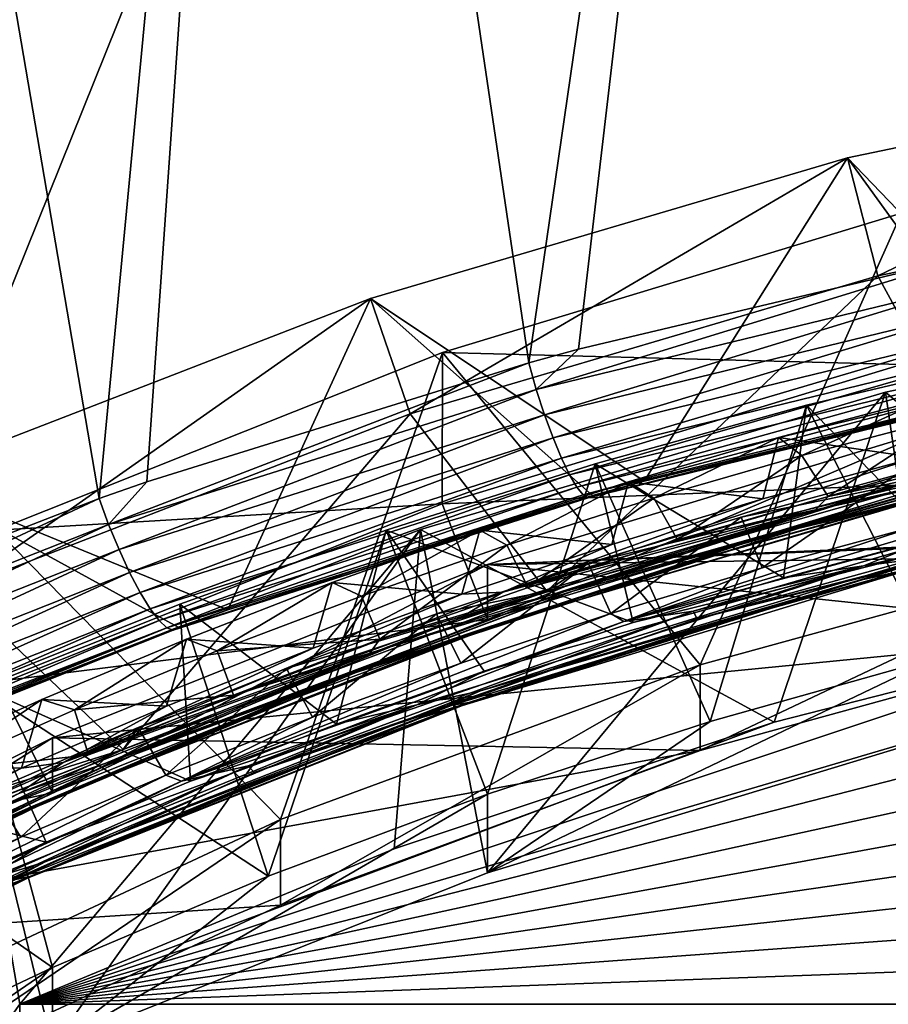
# Model space of a CAD drawing. Header units: metres. Extents: x -22 to 72, y -237 to 23.
# Tile 76 of 256: x -4.69 to -2.92, y -208.59 to -206.59. Entities that reach past the tile are written whole.
import ezdxf

# ---------------------------------------------------------------- set-up
doc = ezdxf.new("R2010")
doc.units = ezdxf.units.M
doc.layers.add('solid_509588_MEDIA_SW0001', color=7, linetype='CONTINUOUS')

msp = doc.modelspace()

# ---------------------------------------------------------------- linework, layer by layer
at = {"layer": 'solid_509588_MEDIA_SW0001'}
for points in [[(-5.380874, -202.106857, 291.296936), (-5.324293, -208.660095, 291.302521), (-2.690203, -202.120148, 291.405426)], [(-5.324293, -208.660095, 291.302521), (-2.662854, -208.680145, 291.407227), (-2.690203, -202.120148, 291.405426)], [(-4.52867, -207.558411, 265.897369), (-5.297954, -207.857483, 266.065216), (-5.171551, -203.800064, 265.841888)], [(-4.52867, -207.558411, 265.897369), (-5.171551, -203.800064, 265.841888), (-4.171056, -203.79953, 265.655518)], [(-4.431764, -207.524582, 265.878204), (-4.52867, -207.558411, 265.897369), (-4.171056, -203.79953, 265.655518)], [(-3.655378, -207.283325, 265.740631), (-4.431764, -207.524582, 265.878204), (-4.171056, -203.79953, 265.655518)], [(-3.655378, -207.283325, 265.740631), (-4.171056, -203.79953, 265.655518), (-3.149086, -203.799026, 265.509613)], [(-3.554095, -207.255569, 265.724823), (-3.655378, -207.283325, 265.740631), (-3.149086, -203.799026, 265.509613)], [(-2.75995, -207.066925, 265.617767), (-3.554095, -207.255569, 265.724823), (-3.149086, -203.799026, 265.509613)], [(-2.75995, -207.066925, 265.617767), (-3.149086, -203.799026, 265.509613), (-2.110173, -203.798599, 265.408203)], [(-2.016724, -206.661011, 269.895935), (-3.00716, -206.866684, 269.924835), (-2.568775, -207.322449, 265.945557)], [(-2.945451, -207.106598, 269.958557), (-3.00716, -206.866684, 269.924835), (-2.016724, -206.661011, 269.895935)], [(-1.975521, -206.905197, 269.930267), (-2.945451, -207.106598, 269.958557), (-2.016724, -206.661011, 269.895935)], [(-3.00716, -206.866684, 269.924835), (-3.97701, -207.152603, 269.965027), (-3.42046, -207.5233, 266.060333)], [(-3.896178, -207.386871, 269.997955), (-3.97701, -207.152603, 269.965027), (-3.00716, -206.866684, 269.924835)], [(-2.945451, -207.106598, 269.958557), (-3.896178, -207.386871, 269.997955), (-3.00716, -206.866684, 269.924835)], [(-3.00716, -206.866684, 269.924835), (-3.42046, -207.5233, 266.060333), (-2.663298, -207.341782, 265.956482)], [(-3.00716, -206.866684, 269.924835), (-2.663298, -207.341782, 265.956482), (-2.568775, -207.322449, 265.945557)], [(-2.734314, -207.495193, 270.518097), (-2.945451, -207.106598, 269.958557), (-1.975521, -206.905197, 269.930267)], [(-3.306911, -207.896851, 274.613861), (-3.830708, -207.262314, 274.524658), (-2.897636, -206.97934, 274.484894)], [(-2.897748, -207.286774, 272.297638), (-2.897636, -206.97934, 274.484894), (-3.830708, -207.262314, 274.524658)], [(-2.429765, -207.655518, 274.579926), (-3.306911, -207.896851, 274.613861), (-2.897636, -206.97934, 274.484894)], [(-3.640101, -207.33725, 265.746582), (-3.554095, -207.255569, 265.724823), (-2.75995, -207.066925, 265.617767)], [(-3.640101, -207.33725, 265.746582), (-2.75995, -207.066925, 265.617767), (-2.748441, -207.12117, 265.624542)], [(-3.618634, -207.747086, 270.553497), (-3.896178, -207.386871, 269.997955), (-2.945451, -207.106598, 269.958557)], [(-3.618634, -207.747086, 270.553497), (-2.945451, -207.106598, 269.958557), (-2.734314, -207.495193, 270.518097)], [(-3.623097, -207.388596, 265.762695), (-3.640101, -207.33725, 265.746582), (-2.748441, -207.12117, 265.624542)], [(-3.623097, -207.388596, 265.762695), (-2.748441, -207.12117, 265.624542), (-2.735683, -207.172943, 265.641357)], [(-1.964263, -207.142563, 268.701324), (-2.374908, -207.813904, 264.470032), (-2.929882, -207.343048, 268.729523)], [(-2.828438, -208.043152, 268.827911), (-1.964263, -207.142563, 268.701324), (-2.929882, -207.343048, 268.729523)], [(-3.97701, -207.152603, 269.965027), (-4.92114, -207.517395, 270.016296), (-4.266945, -207.784836, 266.210785)], [(-4.820611, -207.744049, 270.048157), (-4.92114, -207.517395, 270.016296), (-3.97701, -207.152603, 269.965027)], [(-3.896178, -207.386871, 269.997955), (-4.820611, -207.744049, 270.048157), (-3.97701, -207.152603, 269.965027)], [(-3.97701, -207.152603, 269.965027), (-4.266945, -207.784836, 266.210785), (-3.526114, -207.552475, 266.077118)], [(-3.97701, -207.152603, 269.965027), (-3.526114, -207.552475, 266.077118), (-3.42046, -207.5233, 266.060333)], [(-3.605747, -207.435699, 265.788513), (-3.623097, -207.388596, 265.762695), (-2.735683, -207.172943, 265.641357)], [(-3.605747, -207.435699, 265.788513), (-2.735683, -207.172943, 265.641357), (-2.722698, -207.220535, 265.667755)], [(-3.588666, -207.476852, 265.823151), (-3.605747, -207.435699, 265.788513), (-2.722698, -207.220535, 265.667755)], [(-3.588666, -207.476852, 265.823151), (-2.722698, -207.220535, 265.667755), (-2.709938, -207.262253, 265.702728)], [(-4.160236, -208.210968, 274.65799), (-4.737251, -207.623032, 274.575378), (-3.830708, -207.262314, 274.524658)], [(-3.831108, -207.569839, 272.337402), (-3.830708, -207.262314, 274.524658), (-4.737251, -207.623032, 274.575378)], [(-3.306911, -207.896851, 274.613861), (-4.160236, -208.210968, 274.65799), (-3.830708, -207.262314, 274.524658)], [(-2.897748, -207.286774, 272.297638), (-3.830708, -207.262314, 274.524658), (-3.831108, -207.569839, 272.337402)], [(-3.640101, -207.33725, 265.746582), (-3.655378, -207.283325, 265.740631), (-3.554095, -207.255569, 265.724823)], [(-3.572457, -207.510635, 265.865356), (-3.588666, -207.476852, 265.823151), (-2.709938, -207.262253, 265.702728)], [(-3.572457, -207.510635, 265.865356), (-2.709938, -207.262253, 265.702728), (-2.697845, -207.296661, 265.745117)], [(-3.091094, -207.369308, 270.202118), (-2.657342, -207.266754, 270.184631), (-2.828509, -207.883118, 269.966705)], [(-2.829645, -207.637787, 270.445251), (-2.657342, -207.266754, 270.184631), (-3.091094, -207.369308, 270.202118)], [(-4.509489, -207.611893, 265.902222), (-4.431764, -207.524582, 265.878204), (-3.655378, -207.283325, 265.740631)], [(-4.509489, -207.611893, 265.902222), (-3.655378, -207.283325, 265.740631), (-3.640101, -207.33725, 265.746582)], [(-2.897748, -207.286774, 272.297638), (-3.831108, -207.569839, 272.337402), (-2.828509, -207.528229, 272.491882)], [(-3.557695, -207.535828, 265.913666), (-3.572457, -207.510635, 265.865356), (-2.697845, -207.296661, 265.745117)], [(-3.557695, -207.535828, 265.913666), (-2.697845, -207.296661, 265.745117), (-2.68684, -207.322571, 265.793457)], [(-3.544901, -207.551559, 265.966339), (-3.557695, -207.535828, 265.913666), (-2.68684, -207.322571, 265.793457)], [(-3.544901, -207.551559, 265.966339), (-2.68684, -207.322571, 265.793457), (-2.677305, -207.339066, 265.846039)], [(-4.488298, -207.662674, 265.917419), (-4.509489, -207.611893, 265.902222), (-3.640101, -207.33725, 265.746582)], [(-4.488298, -207.662674, 265.917419), (-3.640101, -207.33725, 265.746582), (-3.623097, -207.388596, 265.762695)], [(-2.929882, -207.343048, 268.729523), (-3.15651, -208.013351, 264.389465), (-3.87512, -207.621719, 268.768677)], [(-3.73938, -208.319427, 268.86673), (-2.929882, -207.343048, 268.729523), (-3.87512, -207.621719, 268.768677)], [(-3.73938, -208.319427, 268.86673), (-2.828438, -208.043152, 268.827911), (-2.929882, -207.343048, 268.729523)], [(-3.53453, -207.557251, 266.021545), (-3.544901, -207.551559, 265.966339), (-2.677305, -207.339066, 265.846039)], [(-3.53453, -207.557251, 266.021545), (-2.677305, -207.339066, 265.846039), (-2.669573, -207.345596, 265.901031)], [(-3.53453, -207.557251, 266.021545), (-2.663298, -207.341782, 265.956482), (-3.42046, -207.5233, 266.060333)], [(-3.53453, -207.557251, 266.021545), (-2.669573, -207.345596, 265.901031), (-2.663298, -207.341782, 265.956482)], [(-2.929882, -207.343048, 268.729523), (-2.374908, -207.813904, 264.470032), (-3.15651, -208.013351, 264.389465)], [(-3.520597, -207.488022, 270.221924), (-3.091094, -207.369308, 270.202118), (-3.286834, -208.011642, 269.984772)], [(-3.137546, -207.719864, 270.461395), (-3.091094, -207.369308, 270.202118), (-3.520597, -207.488022, 270.221924)], [(-3.091094, -207.369308, 270.202118), (-2.828509, -207.883118, 269.966705), (-3.286834, -208.011642, 269.984772)], [(-3.147924, -207.435028, 271.732544), (-3.100406, -207.471069, 271.3797), (-2.840652, -207.353577, 271.716583)], [(-3.147924, -207.435028, 271.732544), (-2.840652, -207.353577, 271.716583), (-2.869394, -207.475494, 271.673889)], [(-3.137546, -207.719864, 270.461395), (-2.829645, -207.637787, 270.445251), (-3.091094, -207.369308, 270.202118)], [(-2.840652, -207.353577, 271.716583), (-3.100406, -207.471069, 271.3797), (-2.797189, -207.392014, 271.364136)], [(-3.072583, -207.582062, 271.471985), (-2.154132, -207.369171, 271.428619), (-3.046627, -207.55481, 271.451721)], [(-2.657987, -207.492355, 271.474152), (-2.154132, -207.369171, 271.428619), (-3.072583, -207.582062, 271.471985)], [(-2.154132, -207.369171, 271.428619), (-2.738009, -207.47525, 271.435944), (-3.046627, -207.55481, 271.451721)], [(-4.480114, -208.068329, 270.598633), (-4.820611, -207.744049, 270.048157), (-3.896178, -207.386871, 269.997955)], [(-4.466658, -207.709137, 265.942535), (-4.488298, -207.662674, 265.917419), (-3.623097, -207.388596, 265.762695)], [(-4.480114, -208.068329, 270.598633), (-3.896178, -207.386871, 269.997955), (-3.618634, -207.747086, 270.553497)], [(-4.466658, -207.709137, 265.942535), (-3.623097, -207.388596, 265.762695), (-3.605747, -207.435699, 265.788513)], [(-3.105561, -207.618866, 271.523315), (-2.18971, -207.402939, 271.479492), (-2.657987, -207.492355, 271.474152)], [(-2.799292, -207.54277, 271.534973), (-2.18971, -207.402939, 271.479492), (-3.105561, -207.618866, 271.523315)], [(-2.797189, -207.392014, 271.364136), (-3.100406, -207.471069, 271.3797), (-3.046627, -207.55481, 271.451721)], [(-2.797189, -207.392014, 271.364136), (-3.046627, -207.55481, 271.451721), (-2.738009, -207.47525, 271.435944)], [(-3.739433, -207.804489, 272.530731), (-3.739367, -207.69313, 273.322937), (-2.828429, -207.41687, 273.284119)], [(-2.828509, -207.528229, 272.491882), (-3.739433, -207.804489, 272.530731), (-2.828429, -207.41687, 273.284119)], [(2.828438, -207.41687, 273.284119), (-2.828429, -207.41687, 273.284119), (-3.739367, -207.69313, 273.322937)], [(-0.629339, -207.57164, 273.305847), (2.828438, -207.41687, 273.284119), (-3.739367, -207.69313, 273.322937)], [(-2.264896, -207.414444, 271.568359), (-2.854671, -207.555161, 271.569672), (-3.181382, -207.637283, 271.613251)], [(-2.264896, -207.414444, 271.568359), (-3.181382, -207.637283, 271.613251), (-2.670042, -207.490631, 271.611847)], [(-4.445353, -207.749573, 265.976746), (-4.466658, -207.709137, 265.942535), (-3.605747, -207.435699, 265.788513)], [(-4.445353, -207.749573, 265.976746), (-3.605747, -207.435699, 265.788513), (-3.588666, -207.476852, 265.823151)], [(-3.452763, -207.524841, 271.749725), (-3.401374, -207.558289, 271.396454), (-3.147924, -207.435028, 271.732544)], [(-3.452763, -207.524841, 271.749725), (-3.147924, -207.435028, 271.732544), (-3.179276, -207.559341, 271.690308)], [(-3.147924, -207.435028, 271.732544), (-3.401374, -207.558289, 271.396454), (-3.100406, -207.471069, 271.3797)], [(-3.147924, -207.435028, 271.732544), (-2.869394, -207.475494, 271.673889), (-3.179276, -207.559341, 271.690308)], [(-4.425154, -207.782562, 266.018738), (-4.445353, -207.749573, 265.976746), (-3.588666, -207.476852, 265.823151)], [(-4.425154, -207.782562, 266.018738), (-3.588666, -207.476852, 265.823151), (-3.572457, -207.510635, 265.865356)], [(-3.945426, -207.622787, 270.244019), (-3.520597, -207.488022, 270.221924), (-3.739433, -208.159378, 270.005524)], [(-3.443184, -207.810532, 270.47879), (-3.520597, -207.488022, 270.221924), (-3.945426, -207.622787, 270.244019)], [(-3.520597, -207.488022, 270.221924), (-3.286834, -208.011642, 269.984772), (-3.739433, -208.159378, 270.005524)], [(-3.708186, -207.749176, 271.709229), (-3.179276, -207.559341, 271.690308), (-2.869394, -207.475494, 271.673889)], [(-2.79541, -207.481201, 271.657776), (-3.708186, -207.749176, 271.709229), (-2.869394, -207.475494, 271.673889)], [(-2.885695, -207.526184, 271.644653), (-3.708186, -207.749176, 271.709229), (-2.79541, -207.481201, 271.657776)], [(-3.443184, -207.810532, 270.47879), (-3.137546, -207.719864, 270.461395), (-3.520597, -207.488022, 270.221924)], [(-3.100406, -207.471069, 271.3797), (-3.401374, -207.558289, 271.396454), (-3.353019, -207.64296, 271.468719)], [(-3.100406, -207.471069, 271.3797), (-3.353019, -207.64296, 271.468719), (-3.046627, -207.55481, 271.451721)], [(-3.618634, -207.747086, 270.553497), (-2.734314, -207.495193, 270.518097), (-3.534519, -207.690353, 270.759369)], [(-2.670042, -207.490631, 271.611847), (-3.582275, -207.747955, 271.661774), (-2.885695, -207.526184, 271.644653)], [(-3.181382, -207.637283, 271.613251), (-3.582275, -207.747955, 271.661774), (-2.670042, -207.490631, 271.611847)], [(-3.565563, -207.746735, 271.52356), (-2.657987, -207.492355, 271.474152), (-3.072583, -207.582062, 271.471985)], [(-3.105561, -207.618866, 271.523315), (-2.657987, -207.492355, 271.474152), (-3.565563, -207.746735, 271.52356)], [(-2.734314, -207.495193, 270.518097), (-3.223537, -207.596329, 270.741486), (-3.534519, -207.690353, 270.759369)], [(-2.734314, -207.495193, 270.518097), (-2.909976, -207.511047, 270.724854), (-3.223537, -207.596329, 270.741486)], [(-2.97501, -207.695496, 270.471588), (-2.055904, -207.490906, 270.429443), (-2.829645, -207.637787, 270.445251)], [(-2.84885, -207.679031, 270.488342), (-2.055904, -207.490906, 270.429443), (-2.97501, -207.695496, 270.471588)], [(-4.92114, -207.517395, 270.016296), (-5.104138, -208.109253, 266.394684), (-4.36806, -207.820435, 266.23111)], [(-4.92114, -207.517395, 270.016296), (-4.36806, -207.820435, 266.23111), (-4.266945, -207.784836, 266.210785)], [(-4.509489, -207.611893, 265.902222), (-4.52867, -207.558411, 265.897369), (-4.431764, -207.524582, 265.878204)], [(-4.406793, -207.80687, 266.067017), (-4.425154, -207.782562, 266.018738), (-3.572457, -207.510635, 265.865356)], [(-4.406793, -207.80687, 266.067017), (-3.572457, -207.510635, 265.865356), (-3.557695, -207.535828, 265.913666)], [(-3.831108, -207.569839, 272.337402), (-3.739433, -207.804489, 272.530731), (-2.828509, -207.528229, 272.491882)], [(-2.885695, -207.526184, 271.644653), (-3.798408, -207.802856, 271.697418), (-3.708186, -207.749176, 271.709229)], [(-3.582275, -207.747955, 271.661774), (-3.798408, -207.802856, 271.697418), (-2.885695, -207.526184, 271.644653)], [(-3.755131, -207.623032, 271.768127), (-3.699872, -207.653641, 271.414368), (-3.452763, -207.524841, 271.749725)], [(-3.755131, -207.623032, 271.768127), (-3.452763, -207.524841, 271.749725), (-3.486824, -207.651855, 271.707947)], [(-3.452763, -207.524841, 271.749725), (-3.699872, -207.653641, 271.414368), (-3.401374, -207.558289, 271.396454)], [(-3.53453, -207.557251, 266.021545), (-3.42046, -207.5233, 266.060333), (-3.526114, -207.552475, 266.077118)], [(-3.452763, -207.524841, 271.749725), (-3.179276, -207.559341, 271.690308), (-3.486824, -207.651855, 271.707947)], [(-3.180755, -207.699631, 270.69516), (-3.223537, -207.596329, 270.741486), (-2.909976, -207.511047, 270.724854)], [(-2.870823, -207.615738, 270.678741), (-3.180755, -207.699631, 270.69516), (-2.909976, -207.511047, 270.724854)], [(-2.978851, -207.72406, 270.521332), (-2.062093, -207.518951, 270.479095), (-2.84885, -207.679031, 270.488342)], [(-2.886511, -207.704819, 270.544189), (-2.062093, -207.518951, 270.479095), (-2.978851, -207.72406, 270.521332)], [(-4.390934, -207.821625, 266.119812), (-4.406793, -207.80687, 266.067017), (-3.557695, -207.535828, 265.913666)], [(-4.390934, -207.821625, 266.119812), (-3.557695, -207.535828, 265.913666), (-3.544901, -207.551559, 265.966339)], [(-3.704154, -207.809494, 271.586182), (-2.82773, -207.548996, 271.563354), (-2.799292, -207.54277, 271.534973)], [(-3.704154, -207.809494, 271.586182), (-2.799292, -207.54277, 271.534973), (-3.105561, -207.618866, 271.523315)], [(-3.704154, -207.809494, 271.586182), (-3.287125, -207.675568, 271.588043), (-2.82773, -207.548996, 271.563354)], [(-3.461888, -207.808563, 270.698914), (-2.870823, -207.615738, 270.678741), (-2.558874, -207.540588, 270.663605)], [(-2.545475, -207.561844, 270.650574), (-3.461888, -207.808563, 270.698914), (-2.558874, -207.540588, 270.663605)], [(-2.854671, -207.555161, 271.569672), (-2.82773, -207.548996, 271.563354), (-3.287125, -207.675568, 271.588043)], [(-5.352096, -207.943512, 266.087097), (-5.297954, -207.857483, 266.065216), (-4.52867, -207.558411, 265.897369)], [(-5.352096, -207.943512, 266.087097), (-4.52867, -207.558411, 265.897369), (-4.509489, -207.611893, 265.902222)], [(-4.689734, -208.586166, 264.15802), (0, -207.558365, 264.573273), (0.794473, -207.586716, 264.561829)], [(-4.689734, -208.586166, 264.15802), (-0.794472, -207.586716, 264.561829), (0, -207.558365, 264.573273)], [(-4.378151, -207.826309, 266.175262), (-4.390934, -207.821625, 266.119812), (-3.544901, -207.551559, 265.966339)], [(-4.378151, -207.826309, 266.175262), (-3.544901, -207.551559, 265.966339), (-3.53453, -207.557251, 266.021545)], [(-4.378151, -207.826309, 266.175262), (-3.526114, -207.552475, 266.077118), (-4.266945, -207.784836, 266.210785)], [(-4.378151, -207.826309, 266.175262), (-3.53453, -207.557251, 266.021545), (-3.526114, -207.552475, 266.077118)], [(-3.708186, -207.749176, 271.709229), (-3.486824, -207.651855, 271.707947), (-3.179276, -207.559341, 271.690308)], [(-3.401374, -207.558289, 271.396454), (-3.699872, -207.653641, 271.414368), (-3.656881, -207.739609, 271.486938)], [(-3.401374, -207.558289, 271.396454), (-3.656881, -207.739609, 271.486938), (-3.353019, -207.64296, 271.468719)], [(-3.321442, -207.78775, 270.673096), (-3.461888, -207.808563, 270.698914), (-2.545475, -207.561844, 270.650574)], [(-3.072583, -207.582062, 271.471985), (-3.046627, -207.55481, 271.451721), (-3.353019, -207.64296, 271.468719)], [(-2.401808, -207.552399, 270.626343), (-3.321442, -207.78775, 270.673096), (-2.545475, -207.561844, 270.650574)], [(-3.312837, -207.803238, 270.650543), (-3.321442, -207.78775, 270.673096), (-2.401808, -207.552399, 270.626343)], [(-3.318182, -207.684174, 271.594788), (-2.854671, -207.555161, 271.569672), (-3.287125, -207.675568, 271.588043)], [(-3.181382, -207.637283, 271.613251), (-2.854671, -207.555161, 271.569672), (-3.318182, -207.684174, 271.594788)], [(-2.397077, -207.569153, 270.604034), (-3.312837, -207.803238, 270.650543), (-2.401808, -207.552399, 270.626343)], [(-2.90343, -207.701035, 270.603149), (-3.312837, -207.803238, 270.650543), (-2.397077, -207.569153, 270.604034)], [(-3.831108, -207.569839, 272.337402), (-4.737251, -207.623032, 274.575378), (-4.736865, -207.930252, 272.388062)], [(-3.831108, -207.569839, 272.337402), (-4.736865, -207.930252, 272.388062), (-3.739433, -207.804489, 272.530731)], [(-4.689734, -208.586166, 264.15802), (0.794473, -207.586716, 264.561829), (1.586738, -207.671799, 264.527466)], [(-4.689734, -208.586166, 264.15802), (-1.586738, -207.671799, 264.527466), (-0.794472, -207.586716, 264.561829)], [(-3.978521, -207.87291, 271.526733), (-3.072583, -207.582062, 271.471985), (-3.957843, -207.844604, 271.506348)], [(-3.565563, -207.746735, 271.52356), (-3.072583, -207.582062, 271.471985), (-3.978521, -207.87291, 271.526733)], [(-3.072583, -207.582062, 271.471985), (-3.656881, -207.739609, 271.486938), (-3.957843, -207.844604, 271.506348)], [(-1.535223, -207.66272, 273.318665), (-0.629339, -207.57164, 273.305847), (-3.739367, -207.69313, 273.322937)], [(-3.072583, -207.582062, 271.471985), (-3.353019, -207.64296, 271.468719), (-3.656881, -207.739609, 271.486938)], [(-3.488313, -207.792191, 270.71283), (-3.534519, -207.690353, 270.759369), (-3.223537, -207.596329, 270.741486)], [(-3.180755, -207.699631, 270.69516), (-3.488313, -207.792191, 270.71283), (-3.223537, -207.596329, 270.741486)], [(-5.326786, -207.993561, 266.101196), (-5.352096, -207.943512, 266.087097), (-4.509489, -207.611893, 265.902222)], [(-5.326786, -207.993561, 266.101196), (-4.509489, -207.611893, 265.902222), (-4.488298, -207.662674, 265.917419)], [(-4.160236, -208.210968, 274.65799), (-4.983592, -208.595627, 274.712067), (-4.737251, -207.623032, 274.575378)], [(-3.87512, -207.621719, 268.768677), (-4.689734, -208.586166, 264.15802), (-4.794238, -207.976868, 268.818573)], [(-4.623609, -208.671265, 268.916168), (-3.87512, -207.621719, 268.768677), (-4.794238, -207.976868, 268.818573)], [(-3.87512, -207.621719, 268.768677), (-3.928928, -208.270584, 264.285522), (-4.689734, -208.586166, 264.15802)], [(-4.623609, -208.671265, 268.916168), (-3.73938, -208.319427, 268.86673), (-3.87512, -207.621719, 268.768677)], [(-4.364794, -207.773407, 270.268341), (-3.945426, -207.622787, 270.244019), (-4.18542, -208.32605, 270.028961)], [(-4.046173, -208.01709, 270.51709), (-3.945426, -207.622787, 270.244019), (-4.364794, -207.773407, 270.268341)], [(-3.945426, -207.622787, 270.244019), (-3.739433, -208.159378, 270.005524), (-4.18542, -208.32605, 270.028961)], [(-4.054686, -207.729507, 271.787689), (-3.995642, -207.757004, 271.433441), (-3.755131, -207.623032, 271.768127)], [(-4.054686, -207.729507, 271.787689), (-3.755131, -207.623032, 271.768127), (-3.791635, -207.752945, 271.726837)], [(-4.046173, -208.01709, 270.51709), (-3.746162, -207.909637, 270.497345), (-3.945426, -207.622787, 270.244019)], [(-4.008443, -207.912567, 271.578491), (-3.105561, -207.618866, 271.523315), (-3.565563, -207.746735, 271.52356)], [(-3.704154, -207.809494, 271.586182), (-3.105561, -207.618866, 271.523315), (-4.008443, -207.912567, 271.578491)], [(-3.755131, -207.623032, 271.768127), (-3.995642, -207.757004, 271.433441), (-3.699872, -207.653641, 271.414368)], [(-3.746162, -207.909637, 270.497345), (-3.443184, -207.810532, 270.47879), (-3.945426, -207.622787, 270.244019)], [(-3.87512, -207.621719, 268.768677), (-3.15651, -208.013351, 264.389465), (-3.928928, -208.270584, 264.285522)], [(-3.755131, -207.623032, 271.768127), (-3.486824, -207.651855, 271.707947), (-3.791635, -207.752945, 271.726837)], [(-3.461888, -207.808563, 270.698914), (-3.180755, -207.699631, 270.69516), (-2.870823, -207.615738, 270.678741)], [(-3.181382, -207.637283, 271.613251), (-3.77546, -207.832504, 271.62265), (-4.083967, -207.938141, 271.669464)], [(-3.181382, -207.637283, 271.613251), (-4.083967, -207.938141, 271.669464), (-3.582275, -207.747955, 271.661774)], [(-3.181382, -207.637283, 271.613251), (-3.318182, -207.684174, 271.594788), (-3.77546, -207.832504, 271.62265)], [(-2.97501, -207.695496, 270.471588), (-2.829645, -207.637787, 270.445251), (-3.137546, -207.719864, 270.461395)], [(-5.300946, -208.039215, 266.125519), (-5.326786, -207.993561, 266.101196), (-4.488298, -207.662674, 265.917419)], [(-5.300946, -208.039215, 266.125519), (-4.488298, -207.662674, 265.917419), (-4.466658, -207.709137, 265.942535)], [(-3.699872, -207.653641, 271.414368), (-3.995642, -207.757004, 271.433441), (-3.957843, -207.844604, 271.506348)], [(-3.699872, -207.653641, 271.414368), (-3.957843, -207.844604, 271.506348), (-3.656881, -207.739609, 271.486938)], [(-3.708186, -207.749176, 271.709229), (-3.791635, -207.752945, 271.726837), (-3.486824, -207.651855, 271.707947)], [(-2.429691, -207.829483, 273.342102), (-1.535223, -207.66272, 273.318665), (-3.739367, -207.69313, 273.322937)], [(-3.307021, -208.070847, 273.376007), (-3.306911, -207.896851, 274.613861), (-2.429765, -207.655518, 274.579926)], [(-3.307021, -208.070847, 273.376007), (-2.429765, -207.655518, 274.579926), (-2.429691, -207.829483, 273.342102)], [(-4.689734, -208.586166, 264.15802), (1.586738, -207.671799, 264.527466), (2.374908, -207.813904, 264.470032)], [(-4.689734, -208.586166, 264.15802), (-2.374908, -207.813904, 264.470032), (-1.586738, -207.671799, 264.527466)], [(-3.77546, -207.832504, 271.62265), (-3.318182, -207.684174, 271.594788), (-3.740482, -207.821091, 271.615448)], [(-3.753471, -207.949554, 270.5401), (-2.84885, -207.679031, 270.488342), (-2.97501, -207.695496, 270.471588)], [(-2.978851, -207.72406, 270.521332), (-2.84885, -207.679031, 270.488342), (-3.753471, -207.949554, 270.5401)], [(-3.318182, -207.684174, 271.594788), (-3.287125, -207.675568, 271.588043), (-3.740482, -207.821091, 271.615448)], [(-3.704154, -207.809494, 271.586182), (-3.740482, -207.821091, 271.615448), (-3.287125, -207.675568, 271.588043)], [(-5.275535, -208.078781, 266.15918), (-5.300946, -208.039215, 266.125519), (-4.466658, -207.709137, 265.942535)], [(-5.275535, -208.078781, 266.15918), (-4.466658, -207.709137, 265.942535), (-4.445353, -207.749573, 265.976746)], [(-4.62363, -208.156326, 272.58017), (-4.623594, -208.044968, 273.372375), (-3.739367, -207.69313, 273.322937)], [(-3.739433, -207.804489, 272.530731), (-4.62363, -208.156326, 272.58017), (-3.739367, -207.69313, 273.322937)], [(-2.429691, -207.829483, 273.342102), (-3.739367, -207.69313, 273.322937), (-4.623594, -208.044968, 273.372375)], [(-3.882759, -207.978073, 270.525146), (-2.97501, -207.695496, 270.471588), (-3.746162, -207.909637, 270.497345)], [(-3.753471, -207.949554, 270.5401), (-2.97501, -207.695496, 270.471588), (-3.882759, -207.978073, 270.525146)], [(-3.618634, -207.747086, 270.553497), (-3.534519, -207.690353, 270.759369), (-3.842673, -207.79306, 270.778473)], [(-3.79311, -207.893326, 270.73172), (-3.842673, -207.79306, 270.778473), (-3.534519, -207.690353, 270.759369)], [(-2.90343, -207.701035, 270.603149), (-3.811282, -207.978241, 270.655945), (-3.312837, -207.803238, 270.650543)], [(-3.777178, -207.972977, 270.627563), (-3.811282, -207.978241, 270.655945), (-2.90343, -207.701035, 270.603149)], [(-3.488313, -207.792191, 270.71283), (-3.79311, -207.893326, 270.73172), (-3.534519, -207.690353, 270.759369)], [(-3.789924, -207.978928, 270.596466), (-2.886511, -207.704819, 270.544189), (-2.978851, -207.72406, 270.521332)], [(-3.319951, -207.825272, 270.594696), (-2.886511, -207.704819, 270.544189), (-3.789924, -207.978928, 270.596466)], [(-3.320327, -207.824692, 270.59967), (-3.777178, -207.972977, 270.627563), (-2.90343, -207.701035, 270.603149)], [(-2.97501, -207.695496, 270.471588), (-3.443184, -207.810532, 270.47879), (-3.746162, -207.909637, 270.497345)], [(-3.461888, -207.808563, 270.698914), (-3.488313, -207.792191, 270.71283), (-3.180755, -207.699631, 270.69516)], [(-2.97501, -207.695496, 270.471588), (-3.137546, -207.719864, 270.461395), (-3.443184, -207.810532, 270.47879)], [(-2.857419, -207.695724, 270.574585), (-3.320327, -207.824692, 270.59967), (-2.90343, -207.701035, 270.603149)], [(-3.319951, -207.825272, 270.594696), (-3.320327, -207.824692, 270.59967), (-2.857419, -207.695724, 270.574585)], [(-3.319951, -207.825272, 270.594696), (-2.857419, -207.695724, 270.574585), (-2.857157, -207.69635, 270.569611)], [(-3.319951, -207.825272, 270.594696), (-2.857157, -207.69635, 270.569611), (-2.886511, -207.704819, 270.544189)], [(-4.351371, -207.844238, 271.808441), (-4.28862, -207.868408, 271.453644), (-4.054686, -207.729507, 271.787689)], [(-4.351371, -207.844238, 271.808441), (-4.054686, -207.729507, 271.787689), (-4.093385, -207.862488, 271.746948)], [(-4.054686, -207.729507, 271.787689), (-4.28862, -207.868408, 271.453644), (-3.995642, -207.757004, 271.433441)], [(-4.054686, -207.729507, 271.787689), (-3.791635, -207.752945, 271.726837), (-4.093385, -207.862488, 271.746948)], [(-3.884123, -208.007004, 270.574921), (-2.978851, -207.72406, 270.521332), (-3.753471, -207.949554, 270.5401)], [(-3.789924, -207.978928, 270.596466), (-2.978851, -207.72406, 270.521332), (-3.884123, -208.007004, 270.574921)], [(-5.311951, -208.456284, 270.653168), (-4.820611, -207.744049, 270.048157), (-4.480114, -208.068329, 270.598633)], [(-5.251497, -208.110794, 266.200928), (-5.275535, -208.078781, 266.15918), (-4.445353, -207.749573, 265.976746)], [(-5.251497, -208.110794, 266.200928), (-4.445353, -207.749573, 265.976746), (-4.425154, -207.782562, 266.018738)], [(-3.708186, -207.749176, 271.709229), (-4.601619, -208.094818, 271.771912), (-3.791635, -207.752945, 271.726837)], [(-3.798408, -207.802856, 271.697418), (-4.601619, -208.094818, 271.771912), (-3.708186, -207.749176, 271.709229)], [(-4.480114, -208.068329, 270.598633), (-3.618634, -207.747086, 270.553497), (-4.449511, -208.024139, 270.820404)], [(-3.582275, -207.747955, 271.661774), (-4.476378, -208.082916, 271.722931), (-3.798408, -207.802856, 271.697418)], [(-4.083967, -207.938141, 271.669464), (-4.476378, -208.082916, 271.722931), (-3.582275, -207.747955, 271.661774)], [(-4.45544, -208.077835, 271.584076), (-3.565563, -207.746735, 271.52356), (-3.978521, -207.87291, 271.526733)], [(-4.008443, -207.912567, 271.578491), (-3.565563, -207.746735, 271.52356), (-4.45544, -208.077835, 271.584076)], [(-3.618634, -207.747086, 270.553497), (-4.147751, -207.904358, 270.798828), (-4.449511, -208.024139, 270.820404)], [(-3.618634, -207.747086, 270.553497), (-3.842673, -207.79306, 270.778473), (-4.147751, -207.904358, 270.798828)], [(-4.601619, -208.094818, 271.771912), (-4.093385, -207.862488, 271.746948), (-3.791635, -207.752945, 271.726837)], [(-3.995642, -207.757004, 271.433441), (-4.28862, -207.868408, 271.453644), (-3.957843, -207.844604, 271.506348)], [(-5.229726, -208.134048, 266.249176), (-5.251497, -208.110794, 266.200928), (-4.425154, -207.782562, 266.018738)], [(-5.229726, -208.134048, 266.249176), (-4.425154, -207.782562, 266.018738), (-4.406793, -207.80687, 266.067017)], [(-4.777979, -207.939575, 270.294861), (-4.364794, -207.773407, 270.268341), (-4.18542, -208.32605, 270.028961)], [(-4.342964, -208.132813, 270.538055), (-4.364794, -207.773407, 270.268341), (-4.777979, -207.939575, 270.294861)], [(-4.378151, -207.826309, 266.175262), (-4.266945, -207.784836, 266.210785), (-4.36806, -207.820435, 266.23111)], [(-4.342964, -208.132813, 270.538055), (-4.046173, -208.01709, 270.51709), (-4.364794, -207.773407, 270.268341)], [(-3.321442, -207.78775, 270.673096), (-4.225597, -208.101608, 270.731232), (-3.461888, -207.808563, 270.698914)], [(-4.213276, -208.115265, 270.708374), (-4.225597, -208.101608, 270.731232), (-3.321442, -207.78775, 270.673096)], [(-3.312837, -207.803238, 270.650543), (-4.213276, -208.115265, 270.708374), (-3.321442, -207.78775, 270.673096)], [(-5.21103, -208.147705, 266.302185), (-5.229726, -208.134048, 266.249176), (-4.406793, -207.80687, 266.067017)], [(-5.21103, -208.147705, 266.302185), (-4.406793, -207.80687, 266.067017), (-4.390934, -207.821625, 266.119812)], [(-4.736865, -207.930252, 272.388062), (-4.62363, -208.156326, 272.58017), (-3.739433, -207.804489, 272.530731)], [(-3.798408, -207.802856, 271.697418), (-4.690697, -208.157425, 271.761414), (-4.601619, -208.094818, 271.771912)], [(-4.476378, -208.082916, 271.722931), (-4.690697, -208.157425, 271.761414), (-3.798408, -207.802856, 271.697418)], [(-4.589836, -208.152817, 271.648499), (-3.740482, -207.821091, 271.615448), (-3.704154, -207.809494, 271.586182)], [(-4.589836, -208.152817, 271.648499), (-3.704154, -207.809494, 271.586182), (-4.008443, -207.912567, 271.578491)], [(-4.361476, -208.13324, 270.758575), (-3.79311, -207.893326, 270.73172), (-3.488313, -207.792191, 270.71283)], [(-3.461888, -207.808563, 270.698914), (-4.361476, -208.13324, 270.758575), (-3.488313, -207.792191, 270.71283)], [(-4.225597, -208.101608, 270.731232), (-4.361476, -208.13324, 270.758575), (-3.461888, -207.808563, 270.698914)], [(-3.811282, -207.978241, 270.655945), (-4.213276, -208.115265, 270.708374), (-3.312837, -207.803238, 270.650543)], [(-4.094873, -208.002914, 270.751831), (-4.147751, -207.904358, 270.798828), (-3.842673, -207.79306, 270.778473)], [(-3.79311, -207.893326, 270.73172), (-4.094873, -208.002914, 270.751831), (-3.842673, -207.79306, 270.778473)], [(-5.196105, -208.15123, 266.357941), (-5.21103, -208.147705, 266.302185), (-4.390934, -207.821625, 266.119812)], [(-5.196105, -208.15123, 266.357941), (-4.36806, -207.820435, 266.23111), (-5.104138, -208.109253, 266.394684)], [(-5.196105, -208.15123, 266.357941), (-4.378151, -207.826309, 266.175262), (-4.36806, -207.820435, 266.23111)], [(-5.196105, -208.15123, 266.357941), (-4.390934, -207.821625, 266.119812), (-4.378151, -207.826309, 266.175262)], [(-4.689734, -208.586166, 264.15802), (2.374908, -207.813904, 264.470032), (3.15651, -208.013351, 264.389465)], [(-4.689734, -208.586166, 264.15802), (-3.15651, -208.013351, 264.389465), (-2.374908, -207.813904, 264.470032)], [(-3.77546, -207.832504, 271.62265), (-3.740482, -207.821091, 271.615448), (-4.626146, -208.167969, 271.678284)], [(-4.589836, -208.152817, 271.648499), (-4.626146, -208.167969, 271.678284), (-3.740482, -207.821091, 271.615448)], [(-3.307021, -208.070847, 273.376007), (-2.429691, -207.829483, 273.342102), (-4.623594, -208.044968, 273.372375)], [(-3.776703, -207.973495, 270.622559), (-3.319951, -207.825272, 270.594696), (-3.789924, -207.978928, 270.596466)], [(-3.776703, -207.973495, 270.622559), (-3.777178, -207.972977, 270.627563), (-3.320327, -207.824692, 270.59967)], [(-3.776703, -207.973495, 270.622559), (-3.320327, -207.824692, 270.59967), (-3.319951, -207.825272, 270.594696)], [(-4.64516, -207.967255, 271.830414), (-4.578786, -207.987854, 271.475037), (-4.351371, -207.844238, 271.808441)], [(-4.64516, -207.967255, 271.830414), (-4.351371, -207.844238, 271.808441), (-4.391595, -207.980301, 271.768219)], [(-4.225721, -207.999847, 271.653259), (-3.77546, -207.832504, 271.62265), (-4.626146, -208.167969, 271.678284)], [(-4.351371, -207.844238, 271.808441), (-4.578786, -207.987854, 271.475037), (-4.28862, -207.868408, 271.453644)], [(-4.351371, -207.844238, 271.808441), (-4.093385, -207.862488, 271.746948), (-4.391595, -207.980301, 271.768219)], [(-4.28862, -207.868408, 271.453644), (-4.255688, -207.957916, 271.526947), (-3.957843, -207.844604, 271.506348)], [(-3.978521, -207.87291, 271.526733), (-3.957843, -207.844604, 271.506348), (-4.255688, -207.957916, 271.526947)], [(-4.083967, -207.938141, 271.669464), (-3.77546, -207.832504, 271.62265), (-4.225721, -207.999847, 271.653259)], [(-4.601619, -208.094818, 271.771912), (-4.391595, -207.980301, 271.768219), (-4.093385, -207.862488, 271.746948)], [(-4.28862, -207.868408, 271.453644), (-4.578786, -207.987854, 271.475037), (-4.255688, -207.957916, 271.526947)], [(-4.862457, -208.240631, 271.59256), (-3.978521, -207.87291, 271.526733), (-4.840638, -208.208893, 271.571625)], [(-4.45544, -208.077835, 271.584076), (-3.978521, -207.87291, 271.526733), (-4.862457, -208.240631, 271.59256)], [(-3.978521, -207.87291, 271.526733), (-4.549986, -208.079376, 271.548706), (-4.840638, -208.208893, 271.571625)], [(-3.978521, -207.87291, 271.526733), (-4.255688, -207.957916, 271.526947), (-4.549986, -208.079376, 271.548706)], [(-3.73938, -208.319427, 268.86673), (-3.286834, -208.011642, 269.984772), (-2.828509, -207.883118, 269.966705)], [(-3.73938, -208.319427, 268.86673), (-2.828509, -207.883118, 269.966705), (-2.828438, -208.043152, 268.827911)], [(-4.393106, -208.120789, 270.773102), (-4.449511, -208.024139, 270.820404), (-4.147751, -207.904358, 270.798828)], [(-4.094873, -208.002914, 270.751831), (-4.393106, -208.120789, 270.773102), (-4.147751, -207.904358, 270.798828)], [(-4.361476, -208.13324, 270.758575), (-4.094873, -208.002914, 270.751831), (-3.79311, -207.893326, 270.73172)], [(-4.160208, -208.384918, 273.420166), (-4.160236, -208.210968, 274.65799), (-3.306911, -207.896851, 274.613861)], [(-4.160208, -208.384918, 273.420166), (-3.306911, -207.896851, 274.613861), (-3.307021, -208.070847, 273.376007)], [(-3.882759, -207.978073, 270.525146), (-3.746162, -207.909637, 270.497345), (-4.046173, -208.01709, 270.51709)], [(-4.888941, -208.282883, 271.644714), (-4.008443, -207.912567, 271.578491), (-4.45544, -208.077835, 271.584076)], [(-4.589836, -208.152817, 271.648499), (-4.008443, -207.912567, 271.578491), (-4.888941, -208.282883, 271.644714)], [(-4.736865, -207.930252, 272.388062), (-5.608492, -208.365448, 272.449219), (-4.62363, -208.156326, 272.58017)], [(-4.777979, -207.939575, 270.294861), (-4.62363, -208.511215, 270.054993), (-5.18444, -208.121063, 270.323578)], [(-4.63612, -208.256622, 270.56015), (-4.777979, -207.939575, 270.294861), (-5.18444, -208.121063, 270.323578)], [(-4.083967, -207.938141, 271.669464), (-4.668421, -208.186005, 271.686554), (-4.963271, -208.31572, 271.736755)], [(-4.083967, -207.938141, 271.669464), (-4.963271, -208.31572, 271.736755), (-4.476378, -208.082916, 271.722931)], [(-4.777979, -207.939575, 270.294861), (-4.18542, -208.32605, 270.028961), (-4.62363, -208.511215, 270.054993)], [(-4.63612, -208.256622, 270.56015), (-4.342964, -208.132813, 270.538055), (-4.777979, -207.939575, 270.294861)], [(-4.083967, -207.938141, 271.669464), (-4.225721, -207.999847, 271.653259), (-4.668421, -208.186005, 271.686554)], [(-4.63851, -208.296539, 270.602905), (-3.753471, -207.949554, 270.5401), (-3.882759, -207.978073, 270.525146)], [(-3.884123, -208.007004, 270.574921), (-3.753471, -207.949554, 270.5401), (-4.63851, -208.296539, 270.602905)], [(-4.935732, -208.09848, 271.853516), (-4.865846, -208.115265, 271.497559), (-4.64516, -207.967255, 271.830414)], [(-4.935732, -208.09848, 271.853516), (-4.64516, -207.967255, 271.830414), (-4.686205, -208.106339, 271.790649)], [(-4.64516, -207.967255, 271.830414), (-4.865846, -208.115265, 271.497559), (-4.578786, -207.987854, 271.475037)], [(-4.64516, -207.967255, 271.830414), (-4.391595, -207.980301, 271.768219), (-4.686205, -208.106339, 271.790649)], [(-4.578786, -207.987854, 271.475037), (-4.549986, -208.079376, 271.548706), (-4.255688, -207.957916, 271.526947)], [(-5.474375, -209.096054, 268.975861), (-4.623609, -208.671265, 268.916168), (-4.794238, -207.976868, 268.818573)], [(-4.794238, -207.976868, 268.818573), (-4.689734, -208.586166, 264.15802), (-5.142981, -209.222763, 261.101044)], [(-4.578786, -207.987854, 271.475037), (-4.865846, -208.115265, 271.497559), (-4.549986, -208.079376, 271.548706)], [(-4.769484, -208.337662, 270.589813), (-3.882759, -207.978073, 270.525146), (-4.63612, -208.256622, 270.56015)], [(-4.63851, -208.296539, 270.602905), (-3.882759, -207.978073, 270.525146), (-4.769484, -208.337662, 270.589813)], [(-3.811282, -207.978241, 270.655945), (-4.698662, -208.332687, 270.71991), (-4.213276, -208.115265, 270.708374)], [(-4.669766, -208.326462, 270.691437), (-4.698662, -208.332687, 270.71991), (-3.811282, -207.978241, 270.655945)], [(-4.601619, -208.094818, 271.771912), (-4.686205, -208.106339, 271.790649), (-4.391595, -207.980301, 271.768219)], [(-4.673295, -208.329514, 270.65979), (-3.789924, -207.978928, 270.596466), (-3.884123, -208.007004, 270.574921)], [(-4.226634, -208.140778, 270.653168), (-3.789924, -207.978928, 270.596466), (-4.673295, -208.329514, 270.65979)], [(-3.777178, -207.972977, 270.627563), (-4.669766, -208.326462, 270.691437), (-3.811282, -207.978241, 270.655945)], [(-4.669185, -208.326904, 270.686462), (-4.669766, -208.326462, 270.691437), (-3.777178, -207.972977, 270.627563)], [(-4.669185, -208.326904, 270.686462), (-3.777178, -207.972977, 270.627563), (-4.226634, -208.140778, 270.653168)], [(-3.882759, -207.978073, 270.525146), (-4.342964, -208.132813, 270.538055), (-4.63612, -208.256622, 270.56015)], [(-3.882759, -207.978073, 270.525146), (-4.046173, -208.01709, 270.51709), (-4.342964, -208.132813, 270.538055)], [(-4.226634, -208.140778, 270.653168), (-3.777178, -207.972977, 270.627563), (-3.776703, -207.973495, 270.622559)], [(-4.226634, -208.140778, 270.653168), (-3.776703, -207.973495, 270.622559), (-3.789924, -207.978928, 270.596466)], [(-4.768285, -208.366806, 270.639648), (-3.884123, -208.007004, 270.574921), (-4.63851, -208.296539, 270.602905)], [(-4.673295, -208.329514, 270.65979), (-3.884123, -208.007004, 270.574921), (-4.768285, -208.366806, 270.639648)], [(-4.668421, -208.186005, 271.686554), (-4.225721, -207.999847, 271.653259), (-4.626146, -208.167969, 271.678284)], [(-4.361476, -208.13324, 270.758575), (-4.393106, -208.120789, 270.773102), (-4.094873, -208.002914, 270.751831)], [(-4.480114, -208.068329, 270.598633), (-4.449511, -208.024139, 270.820404), (-4.747709, -208.152328, 270.84317)], [(-4.687726, -208.246887, 270.795563), (-4.747709, -208.152328, 270.84317), (-4.449511, -208.024139, 270.820404)], [(-4.689734, -208.586166, 264.15802), (3.15651, -208.013351, 264.389465), (3.928928, -208.270584, 264.285522)], [(-4.689734, -208.586166, 264.15802), (-3.928928, -208.270584, 264.285522), (-3.15651, -208.013351, 264.389465)], [(-4.393106, -208.120789, 270.773102), (-4.687726, -208.246887, 270.795563), (-4.449511, -208.024139, 270.820404)], [(-3.73938, -208.319427, 268.86673), (-3.739433, -208.159378, 270.005524), (-3.286834, -208.011642, 269.984772)], [(-5.474372, -208.581085, 272.639862), (-5.474358, -208.469757, 273.432068), (-4.623594, -208.044968, 273.372375)], [(-4.62363, -208.156326, 272.58017), (-5.474372, -208.581085, 272.639862), (-4.623594, -208.044968, 273.372375)], [(-3.307021, -208.070847, 273.376007), (-4.623594, -208.044968, 273.372375), (-5.474358, -208.469757, 273.432068)], [(-5.311951, -208.456284, 270.653168), (-4.480114, -208.068329, 270.598633), (-5.042109, -208.288818, 270.867126)], [(-4.480114, -208.068329, 270.598633), (-4.747709, -208.152328, 270.84317), (-5.042109, -208.288818, 270.867126)], [(-4.160208, -208.384918, 273.420166), (-3.307021, -208.070847, 273.376007), (-5.474358, -208.469757, 273.432068)], [(-4.476378, -208.082916, 271.722931), (-5.343033, -208.493546, 271.794922), (-4.690697, -208.157425, 271.761414)], [(-4.963271, -208.31572, 271.736755), (-5.343033, -208.493546, 271.794922), (-4.476378, -208.082916, 271.722931)], [(-5.318483, -208.48381, 271.655334), (-4.45544, -208.077835, 271.584076), (-4.862457, -208.240631, 271.59256)], [(-4.888941, -208.282883, 271.644714), (-4.45544, -208.077835, 271.584076), (-5.318483, -208.48381, 271.655334)], [(-4.865846, -208.115265, 271.497559), (-4.840638, -208.208893, 271.571625), (-4.549986, -208.079376, 271.548706)], [(-4.601619, -208.094818, 271.771912), (-5.466308, -208.5159, 271.845398), (-4.686205, -208.106339, 271.790649)], [(-4.690697, -208.157425, 271.761414), (-5.466308, -208.5159, 271.845398), (-4.601619, -208.094818, 271.771912)], [(-5.466308, -208.5159, 271.845398), (-4.977135, -208.24057, 271.81427), (-4.686205, -208.106339, 271.790649)], [(-4.225597, -208.101608, 270.731232), (-5.104877, -208.492477, 270.800446), (-4.361476, -208.13324, 270.758575)], [(-5.089096, -208.503769, 270.777222), (-5.104877, -208.492477, 270.800446), (-4.225597, -208.101608, 270.731232)], [(-4.213276, -208.115265, 270.708374), (-5.089096, -208.503769, 270.777222), (-4.225597, -208.101608, 270.731232)], [(-4.935732, -208.09848, 271.853516), (-4.686205, -208.106339, 271.790649), (-4.977135, -208.24057, 271.81427)], [(-5.23494, -208.534195, 270.829193), (-4.687726, -208.246887, 270.795563), (-4.393106, -208.120789, 270.773102)], [(-4.361476, -208.13324, 270.758575), (-5.23494, -208.534195, 270.829193), (-4.393106, -208.120789, 270.773102)], [(-4.62363, -208.511215, 270.054993), (-5.053437, -208.7146, 270.083557), (-5.18444, -208.121063, 270.323578)], [(-4.925604, -208.388474, 270.583374), (-4.63612, -208.256622, 270.56015), (-5.18444, -208.121063, 270.323578)], [(-4.698662, -208.332687, 270.71991), (-5.089096, -208.503769, 270.777222), (-4.213276, -208.115265, 270.708374)], [(-5.104877, -208.492477, 270.800446), (-5.23494, -208.534195, 270.829193), (-4.361476, -208.13324, 270.758575)], [(-4.669185, -208.326904, 270.686462), (-4.226634, -208.140778, 270.653168), (-4.673295, -208.329514, 270.65979)], [(-5.608492, -208.365448, 272.449219), (-5.474372, -208.581085, 272.639862), (-4.62363, -208.156326, 272.58017)], [(-4.668421, -208.186005, 271.686554), (-4.626146, -208.167969, 271.678284), (-5.479413, -208.587479, 271.751465)], [(-5.447098, -208.570572, 271.721436), (-5.479413, -208.587479, 271.751465), (-4.626146, -208.167969, 271.678284)], [(-5.447098, -208.570572, 271.721436), (-4.626146, -208.167969, 271.678284), (-4.589836, -208.152817, 271.648499)], [(-5.447098, -208.570572, 271.721436), (-4.589836, -208.152817, 271.648499), (-4.888941, -208.282883, 271.644714)], [(-4.687726, -208.246887, 270.795563), (-4.97871, -208.381195, 270.819183), (-4.747709, -208.152328, 270.84317)], [(-4.623609, -208.671265, 268.916168), (-4.18542, -208.32605, 270.028961), (-3.739433, -208.159378, 270.005524)], [(-4.623609, -208.671265, 268.916168), (-3.739433, -208.159378, 270.005524), (-3.73938, -208.319427, 268.86673)], [(-5.102761, -208.390625, 271.722473), (-4.668421, -208.186005, 271.686554), (-5.479413, -208.587479, 271.751465)], [(-4.963271, -208.31572, 271.736755), (-4.668421, -208.186005, 271.686554), (-5.102761, -208.390625, 271.722473)], [(-4.983656, -208.769623, 273.474213), (-4.983592, -208.595627, 274.712067), (-4.160236, -208.210968, 274.65799)], [(-4.983656, -208.769623, 273.474213), (-4.160236, -208.210968, 274.65799), (-4.160208, -208.384918, 273.420166)], [(-5.23494, -208.534195, 270.829193), (-4.97871, -208.381195, 270.819183), (-4.687726, -208.246887, 270.795563)], [(-4.769484, -208.337662, 270.589813), (-4.63612, -208.256622, 270.56015), (-4.925604, -208.388474, 270.583374)], [(-4.689734, -208.586166, 264.15802), (3.928928, -208.270584, 264.285522), (4.689734, -208.586166, 264.15802)], [(-5.494726, -208.717758, 270.676331), (-4.63851, -208.296539, 270.602905), (-4.769484, -208.337662, 270.589813)], [(-4.768285, -208.366806, 270.639648), (-4.63851, -208.296539, 270.602905), (-5.494726, -208.717758, 270.676331)], [(-4.669766, -208.326462, 270.691437), (-5.529319, -208.753998, 270.7659), (-4.698662, -208.332687, 270.71991)], [(-5.528774, -208.754395, 270.760895), (-5.529319, -208.753998, 270.7659), (-4.669766, -208.326462, 270.691437)], [(-5.528774, -208.754395, 270.760895), (-4.669766, -208.326462, 270.691437), (-4.669185, -208.326904, 270.686462)], [(-5.528774, -208.754395, 270.760895), (-4.669185, -208.326904, 270.686462), (-5.527329, -208.754211, 270.733734)], [(-4.669185, -208.326904, 270.686462), (-4.673295, -208.329514, 270.65979), (-5.527329, -208.754211, 270.733734)], [(-5.527329, -208.754211, 270.733734), (-4.673295, -208.329514, 270.65979), (-4.768285, -208.366806, 270.639648)], [(-4.623609, -208.671265, 268.916168), (-4.62363, -208.511215, 270.054993), (-4.18542, -208.32605, 270.028961)], [(-4.983656, -208.769623, 273.474213), (-4.160208, -208.384918, 273.420166), (-5.474358, -208.469757, 273.432068)], [(-5.474375, -209.096054, 268.975861), (-5.053437, -208.7146, 270.083557), (-4.62363, -208.511215, 270.054993)], [(-5.474375, -209.096054, 268.975861), (-4.62363, -208.511215, 270.054993), (-4.623609, -208.671265, 268.916168)], [(-4.689734, -208.586166, 264.15802), (-4.689734, -209.019806, 261.07251), (-5.142981, -209.222763, 261.101044)], [(4.689734, -208.586166, 264.15802), (-4.095118, -209.037567, 260.946198), (-4.689734, -209.019806, 261.07251)], [(-4.689734, -208.586166, 264.15802), (4.689734, -208.586166, 264.15802), (-4.689734, -209.019806, 261.07251)], [(4.689734, -208.586166, 264.15802), (-3.505284, -209.053055, 260.835907), (-4.095118, -209.037567, 260.946198)], [(4.689734, -208.586166, 264.15802), (-2.919018, -209.066284, 260.741821), (-3.505284, -209.053055, 260.835907)]]:
    msp.add_3dface(points, dxfattribs=at)

doc.saveas('drawing.dxf')
